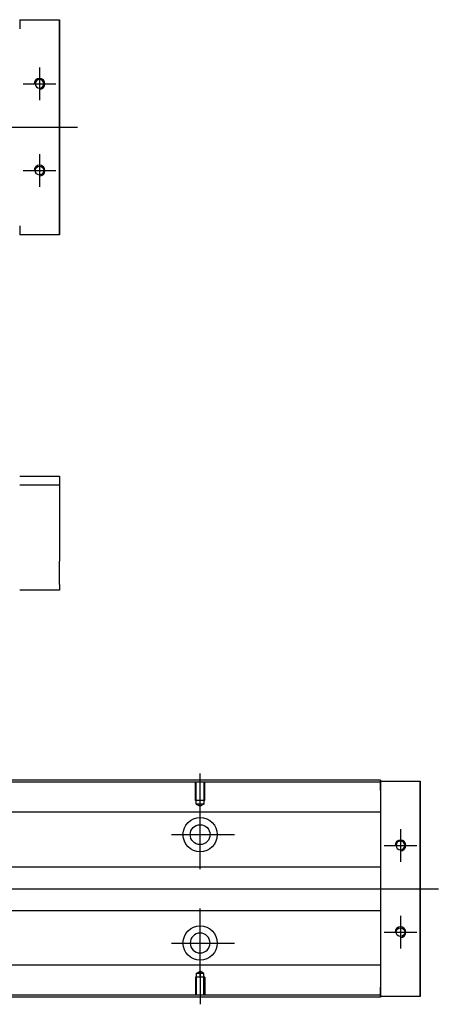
# Model space of a CAD drawing. Header units: millimetres. Extents: x -295 to 3135, y -1402 to 860.
# Tile 10 of 12: x 177 to 293, y -603 to -330. Entities that reach past the tile are written whole.
import ezdxf
from ezdxf.lldxf.tags import DXFTag

# ---------------------------------------------------------------- set-up
doc = ezdxf.new("R2010")
doc.units = ezdxf.units.MM
doc.layers.get('0').update_dxf_attribs({"linetype": 'CONTINUOUS'})
tags = doc.linetypes.add('DASHED', pattern=[25.72, 12.86, -12.86]).pattern_tags.tags
tags[6:7] = [DXFTag(74, 4), DXFTag(75, 0), DXFTag(340, '0'), DXFTag(46, 0.0), DXFTag(50, 0.0), DXFTag(44, 0.0), DXFTag(45, 0.0)]
tags[4:5] = [DXFTag(74, 4), DXFTag(75, 0), DXFTag(340, '0'), DXFTag(46, 0.0), DXFTag(50, 0.0), DXFTag(44, 0.0), DXFTag(45, 0.0)]

msp = doc.modelspace()

# ---------------------------------------------------------------- linework, layer by layer
at = {"linetype": 'DASHED'}
for p, q in [((177.29, -330.45), (177.29, -332.95)), ((177.29, -387.45), (177.29, -389.95)), ((277.29, -541.2), (277.29, -541.41)), ((277.29, -541.2), (277.29, -543.7)), ((277.29, -541.41), (277.29, -542.41)), ((277.29, -542.41), (277.29, -548.73)), ((277.29, -548.73), (277.29, -549.73)), ((277.29, -549.73), (277.29, -551.27)), ((277.29, -551.27), (277.29, -554.84)), ((277.29, -554.84), (277.29, -556.75)), ((277.29, -556.75), (277.29, -560.45)), ((277.29, -581.45), (277.29, -585.06)), ((277.29, -585.06), (277.29, -586.98)), ((277.29, -586.98), (277.29, -590.54)), ((277.29, -590.54), (277.29, -592.08)), ((277.29, -592.08), (277.29, -593.08)), ((277.29, -593.08), (277.29, -599.41)), ((277.29, -598.2), (277.29, -600.7)), ((277.29, -599.41), (277.29, -600.41)), ((277.29, -600.41), (277.29, -600.7))]:
    msp.add_line(p, q, dxfattribs=at)
at = {"linetype": 'Continuous'}
for p, q in [((177.29, -330.45), (188.29, -330.45)), ((188.29, -330.45), (188.29, -332.95)), ((188.29, -330.45), (188.29, -330.45)), ((188.29, -330.45), (188.29, -330.45)), ((188.29, -330.45), (188.29, -334.27)), ((188.29, -334.27), (188.29, -330.45)), ((188.29, -330.45), (188.29, -334.27)), ((188.29, -332.95), (188.29, -331.45)), ((188.29, -334.27), (188.29, -331.45)), ((188.29, -332.95), (188.29, -387.45)), ((188.29, -387.45), (188.29, -332.95)), ((188.29, -386.14), (188.29, -389.95)), ((188.29, -388.95), (188.29, -386.14)), ((188.29, -386.14), (188.29, -389.95)), ((188.29, -389.95), (188.29, -386.14)), ((188.29, -388.95), (188.29, -387.45)), ((188.29, -387.45), (188.29, -389.95)), ((188.29, -389.95), (177.29, -389.95)), ((188.29, -389.95), (188.29, -389.95)), ((188.29, -389.95), (188.29, -389.95)), ((177.29, -456.77), (188.29, -456.77)), ((188.29, -456.77), (188.29, -459.27)), ((188.29, -459.27), (177.29, -459.27)), ((188.29, -459.27), (188.29, -464.77)), ((188.29, -471.27), (188.29, -480.27)), ((188.29, -486.77), (188.29, -488.27)), ((188.29, -488.27), (177.29, -488.27)), ((277.29, -541.41), (59.3, -541.41)), ((277.29, -540.91), (59.43, -540.91)), ((277.29, -540.91), (277.29, -541.2)), ((277.29, -543.7), (277.29, -541.2)), ((277.29, -541.2), (288.29, -541.2)), ((288.29, -541.2), (288.29, -543.7)), ((288.29, -541.2), (288.29, -541.2)), ((288.29, -541.2), (288.29, -541.2)), ((288.29, -541.2), (288.29, -545.02)), ((288.29, -545.02), (288.29, -541.2)), ((288.29, -541.2), (288.29, -545.02)), ((277.29, -543.7), (277.29, -598.2)), ((288.29, -543.7), (288.29, -542.2)), ((288.29, -545.02), (288.29, -542.2)), ((288.29, -543.7), (288.29, -598.2)), ((288.29, -598.2), (288.29, -543.7)), ((277.29, -549.73), (97.09, -549.73)), ((277.29, -564.95), (99.59, -564.95)), ((99.59, -576.95), (277.29, -576.95)), ((277.29, -592.08), (97.09, -592.08)), ((277.29, -600.7), (277.29, -598.2)), ((288.29, -596.89), (288.29, -600.7)), ((288.29, -599.7), (288.29, -596.89)), ((288.29, -596.89), (288.29, -600.7)), ((288.29, -600.7), (288.29, -596.89)), ((288.29, -599.7), (288.29, -598.2)), ((288.29, -598.2), (288.29, -600.7)), ((277.29, -600.91), (44.04, -600.91)), ((277.29, -600.41), (44.17, -600.41)), ((277.29, -600.7), (277.29, -600.91)), ((288.29, -600.7), (277.29, -600.7)), ((288.29, -600.7), (288.29, -600.7)), ((288.29, -600.7), (288.29, -600.7))]:
    msp.add_line(p, q, dxfattribs=at)
for p, q in [((182.79, -343.7), (182.79, -352.7)), ((178.29, -348.2), (187.29, -348.2)), ((51.72, -360.2), (193.29, -360.2)), ((182.79, -367.7), (182.79, -376.7)), ((178.29, -372.2), (187.29, -372.2)), ((227.29, -548.12), (227.29, -539)), ((227.29, -565.48), (227.29, -546.43)), ((282.79, -554.45), (282.79, -563.45)), ((219.34, -555.95), (236.81, -555.95)), ((278.29, -558.95), (287.29, -558.95)), ((51.72, -570.95), (293.29, -570.95)), ((227.29, -595.48), (227.29, -576.43)), ((282.79, -578.45), (282.79, -587.45)), ((278.29, -582.95), (287.29, -582.95)), ((219.34, -585.95), (236.81, -585.95)), ((227.29, -593.78), (227.29, -602.91))]:
    msp.add_line(p, q)
at = {"linetype": 'DASHED', "ltscale": 0.1}
for p, q in [((225.99, -546.5), (225.99, -541.5)), ((226.21, -547.5), (226.21, -541.5)), ((228.36, -541.5), (228.36, -547.5)), ((228.59, -546.5), (228.59, -541.5)), ((228.59, -546.5), (225.99, -546.5)), ((228.36, -547.5), (226.21, -547.5)), ((226.21, -547.5), (227.29, -548.12)), ((228.36, -547.5), (227.29, -548.12)), ((226.21, -594.41), (227.29, -593.78)), ((228.36, -594.41), (227.29, -593.78)), ((228.59, -595.41), (225.99, -595.41)), ((225.99, -595.41), (225.99, -600.41)), ((226.21, -594.41), (226.21, -600.41)), ((228.36, -594.41), (226.21, -594.41)), ((228.36, -600.41), (228.36, -594.41)), ((228.59, -595.41), (228.59, -600.41))]:
    msp.add_line(p, q, dxfattribs=at)
at = {"linetype": 'Continuous', "extrusion": (0, 0, -1)}
for centre, radius in [((-182.79, -348.2), 1.23), ((-282.79, -558.95), 1.23), ((-227.29, -585.95), 2.75)]:
    msp.add_circle(centre, radius, dxfattribs=at)
at = {"linetype": 'Continuous'}
for centre, radius in [((182.79, -372.2), 1.23), ((227.29, -555.95), 4.75), ((227.29, -555.95), 2.75), ((227.29, -585.95), 4.75), ((282.79, -582.95), 1.23)]:
    msp.add_circle(centre, radius, dxfattribs=at)
for centre in [(182.79, -348.2), (182.79, -372.2), (282.79, -558.95), (282.79, -582.95)]:
    msp.add_arc(centre, 1.5, 270, 180)
for points, knots in [([(188.29, -334.27), (188.29, -334.45), (188.29, -334.63), (188.29, -334.98), (188.29, -335.16), (188.29, -335.5), (188.29, -335.66), (188.29, -335.98), (188.29, -336.13), (188.29, -336.41), (188.29, -336.55), (188.29, -336.79), (188.29, -336.9), (188.29, -337.09), (188.29, -337.18), (188.29, -337.32), (188.29, -337.38), (188.29, -337.47), (188.29, -337.49), (188.29, -337.52), (188.29, -337.52), (188.29, -337.49), (188.29, -337.45), (188.29, -337.36), (188.29, -337.3), (188.29, -337.15), (188.29, -337.07), (188.29, -336.87), (188.29, -336.75), (188.29, -336.51), (188.29, -336.37), (188.29, -336.08), (188.29, -335.93), (188.29, -335.61), (188.29, -335.44), (188.29, -335.27), (188.29, -334.95), (188.29, -334.61), (188.29, -334.27)], [0, 0, 0, 0, 0.052893, 0.052893, 0.105785, 0.105785, 0.158678, 0.158678, 0.211571, 0.211571, 0.264464, 0.264464, 0.317356, 0.317356, 0.370249, 0.370249, 0.423142, 0.423142, 0.476034, 0.476034, 0.528927, 0.528927, 0.58182, 0.58182, 0.634712, 0.634712, 0.687605, 0.687605, 0.740498, 0.740498, 0.793391, 0.793391, 0.846283, 0.846283, 0.899176, 0.899176, 0.899176, 1, 1, 1, 1]), ([(188.29, -334.27), (188.29, -334.45), (188.29, -334.63), (188.29, -334.98), (188.29, -335.16), (188.29, -335.5), (188.29, -335.66), (188.29, -335.98), (188.29, -336.13), (188.29, -336.41), (188.29, -336.55), (188.29, -336.79), (188.29, -336.9), (188.29, -337.09), (188.29, -337.18), (188.29, -337.32), (188.29, -337.38), (188.29, -337.47), (188.29, -337.49), (188.29, -337.52), (188.29, -337.52), (188.29, -337.49), (188.29, -337.45), (188.29, -337.36), (188.29, -337.3), (188.29, -337.15), (188.29, -337.07), (188.29, -336.87), (188.29, -336.75), (188.29, -336.51), (188.29, -336.37), (188.29, -336.08), (188.29, -335.93), (188.29, -335.61), (188.29, -335.44), (188.29, -335.27), (188.29, -334.95), (188.29, -334.61), (188.29, -334.27)], [0, 0, 0, 0, 0.052893, 0.052893, 0.105785, 0.105785, 0.158678, 0.158678, 0.211571, 0.211571, 0.264464, 0.264464, 0.317356, 0.317356, 0.370249, 0.370249, 0.423142, 0.423142, 0.476034, 0.476034, 0.528927, 0.528927, 0.58182, 0.58182, 0.634712, 0.634712, 0.687605, 0.687605, 0.740498, 0.740498, 0.793391, 0.793391, 0.846283, 0.846283, 0.899176, 0.899176, 0.899176, 1, 1, 1, 1]), ([(188.29, -386.14), (188.29, -385.96), (188.29, -385.78), (188.29, -385.42), (188.29, -385.25), (188.29, -384.91), (188.29, -384.74), (188.29, -384.43), (188.29, -384.28), (188.29, -383.99), (188.29, -383.86), (188.29, -383.62), (188.29, -383.51), (188.29, -383.31), (188.29, -383.23), (188.29, -383.08), (188.29, -383.03), (188.29, -382.94), (188.29, -382.91), (188.29, -382.89), (188.29, -382.89), (188.29, -382.92), (188.29, -382.95), (188.29, -383.04), (188.29, -383.1), (188.29, -383.25), (188.29, -383.34), (188.29, -383.54), (188.29, -383.65), (188.29, -383.9), (188.29, -384.04), (188.29, -384.32), (188.29, -384.48), (188.29, -384.79), (188.29, -384.96), (188.29, -385.29), (188.29, -385.46), (188.29, -385.79), (188.29, -385.97), (188.29, -386.14)], [0, 0, 0, 0, 0.052926, 0.052926, 0.105852, 0.105852, 0.158778, 0.158778, 0.211704, 0.211704, 0.26463, 0.26463, 0.317556, 0.317556, 0.370482, 0.370482, 0.423408, 0.423408, 0.476333, 0.476333, 0.529259, 0.529259, 0.582185, 0.582185, 0.635111, 0.635111, 0.688037, 0.688037, 0.740963, 0.740963, 0.793889, 0.793889, 0.846815, 0.846815, 0.899741, 0.899741, 0.949242, 0.949242, 1, 1, 1, 1]), ([(188.29, -382.89), (188.29, -382.89), (188.29, -382.89), (188.29, -382.92), (188.29, -382.95), (188.29, -383.04), (188.29, -383.1), (188.29, -383.25), (188.29, -383.34), (188.29, -383.54), (188.29, -383.65), (188.29, -383.9), (188.29, -384.04), (188.29, -384.32), (188.29, -384.48), (188.29, -384.79), (188.29, -384.96), (188.29, -385.29), (188.29, -385.46), (188.29, -385.79), (188.29, -385.97), (188.29, -386.14)], [0, 0, 0, 0, 0.058411, 0.058411, 0.164275, 0.164275, 0.270139, 0.270139, 0.376003, 0.376003, 0.481867, 0.481867, 0.587731, 0.587731, 0.693595, 0.693595, 0.799459, 0.799459, 0.898473, 0.898473, 1, 1, 1, 1]), ([(188.29, -386.14), (188.29, -385.96), (188.29, -385.78), (188.29, -385.42), (188.29, -385.25), (188.29, -384.91), (188.29, -384.74), (188.29, -384.43), (188.29, -384.28), (188.29, -383.99), (188.29, -383.86), (188.29, -383.62), (188.29, -383.51), (188.29, -383.31), (188.29, -383.23), (188.29, -383.08), (188.29, -383.03), (188.29, -382.94), (188.29, -382.91), (188.29, -382.9)], [0, 0, 0, 0, 0.111112, 0.111112, 0.222224, 0.222224, 0.333337, 0.333337, 0.444449, 0.444449, 0.555561, 0.555561, 0.666673, 0.666673, 0.777785, 0.777785, 0.888898, 0.888898, 1, 1, 1, 1]), ([(188.29, -464.77), (188.29, -464.77), (188.29, -464.78), (188.29, -464.84), (188.29, -464.89), (188.29, -465), (188.29, -465.08), (188.29, -465.25), (188.29, -465.35), (188.29, -465.57), (188.29, -465.69), (188.29, -465.96), (188.29, -466.1), (188.29, -466.4), (188.29, -466.56), (188.29, -466.9), (188.29, -467.07), (188.29, -467.42), (188.29, -467.6), (188.29, -467.95), (188.29, -468.14), (188.29, -468.49), (188.29, -468.67), (188.29, -469.02), (188.29, -469.19), (188.29, -469.52), (188.29, -469.68), (188.29, -469.98), (188.29, -470.12), (188.29, -470.38), (188.29, -470.5), (188.29, -470.72), (188.29, -470.81), (188.29, -470.98), (188.29, -471.05), (188.29, -471.16), (188.29, -471.2), (188.29, -471.25), (188.29, -471.27), (188.29, -471.27)], [0, 0, 0, 0, 0.052926, 0.052926, 0.105852, 0.105852, 0.158778, 0.158778, 0.211704, 0.211704, 0.26463, 0.26463, 0.317556, 0.317556, 0.370482, 0.370482, 0.423408, 0.423408, 0.476333, 0.476333, 0.529259, 0.529259, 0.582185, 0.582185, 0.635111, 0.635111, 0.688037, 0.688037, 0.740963, 0.740963, 0.793889, 0.793889, 0.846815, 0.846815, 0.899741, 0.899741, 0.949242, 0.949242, 1, 1, 1, 1]), ([(188.29, -486.77), (188.29, -486.77), (188.29, -486.75), (188.29, -486.69), (188.29, -486.65), (188.29, -486.53), (188.29, -486.46), (188.29, -486.28), (188.29, -486.18), (188.29, -485.96), (188.29, -485.84), (188.29, -485.57), (188.29, -485.43), (188.29, -485.13), (188.29, -484.97), (188.29, -484.64), (188.29, -484.47), (188.29, -484.12), (188.29, -483.94), (188.29, -483.58), (188.29, -483.4), (188.29, -483.04), (188.29, -482.86), (188.29, -482.51), (188.29, -482.34), (188.29, -482.01), (188.29, -481.86), (188.29, -481.56), (188.29, -481.42), (188.29, -481.15), (188.29, -481.03), (188.29, -480.82), (188.29, -480.72), (188.29, -480.55), (188.29, -480.48), (188.29, -480.37), (188.29, -480.33), (188.29, -480.28), (188.29, -480.27), (188.29, -480.27)], [0, 0, 0, 0, 0.052926, 0.052926, 0.105852, 0.105852, 0.158778, 0.158778, 0.211704, 0.211704, 0.26463, 0.26463, 0.317556, 0.317556, 0.370482, 0.370482, 0.423408, 0.423408, 0.476333, 0.476333, 0.529259, 0.529259, 0.582185, 0.582185, 0.635111, 0.635111, 0.688037, 0.688037, 0.740963, 0.740963, 0.793889, 0.793889, 0.846815, 0.846815, 0.899741, 0.899741, 0.949242, 0.949242, 1, 1, 1, 1]), ([(288.29, -545.02), (288.29, -545.2), (288.29, -545.38), (288.29, -545.73), (288.29, -545.91), (288.29, -546.25), (288.29, -546.41), (288.29, -546.73), (288.29, -546.88), (288.29, -547.16), (288.29, -547.3), (288.29, -547.54), (288.29, -547.65), (288.29, -547.85), (288.29, -547.93), (288.29, -548.07), (288.29, -548.13), (288.29, -548.22), (288.29, -548.25), (288.29, -548.27), (288.29, -548.27), (288.29, -548.24), (288.29, -548.21), (288.29, -548.11), (288.29, -548.05), (288.29, -547.91), (288.29, -547.82), (288.29, -547.62), (288.29, -547.5), (288.29, -547.26), (288.29, -547.12), (288.29, -546.83), (288.29, -546.68), (288.29, -546.36), (288.29, -546.2), (288.29, -546.02), (288.29, -545.7), (288.29, -545.36), (288.29, -545.02)], [0, 0, 0, 0, 0.052893, 0.052893, 0.105785, 0.105785, 0.158678, 0.158678, 0.211571, 0.211571, 0.264464, 0.264464, 0.317356, 0.317356, 0.370249, 0.370249, 0.423142, 0.423142, 0.476034, 0.476034, 0.528927, 0.528927, 0.58182, 0.58182, 0.634712, 0.634712, 0.687605, 0.687605, 0.740498, 0.740498, 0.793391, 0.793391, 0.846283, 0.846283, 0.899176, 0.899176, 0.899176, 1, 1, 1, 1]), ([(288.29, -545.02), (288.29, -545.2), (288.29, -545.38), (288.29, -545.73), (288.29, -545.91), (288.29, -546.25), (288.29, -546.41), (288.29, -546.73), (288.29, -546.88), (288.29, -547.16), (288.29, -547.3), (288.29, -547.54), (288.29, -547.65), (288.29, -547.85), (288.29, -547.93), (288.29, -548.07), (288.29, -548.13), (288.29, -548.22), (288.29, -548.25), (288.29, -548.27), (288.29, -548.27), (288.29, -548.24), (288.29, -548.21), (288.29, -548.11), (288.29, -548.05), (288.29, -547.91), (288.29, -547.82), (288.29, -547.62), (288.29, -547.5), (288.29, -547.26), (288.29, -547.12), (288.29, -546.83), (288.29, -546.68), (288.29, -546.36), (288.29, -546.2), (288.29, -546.02), (288.29, -545.7), (288.29, -545.36), (288.29, -545.02)], [0, 0, 0, 0, 0.052893, 0.052893, 0.105785, 0.105785, 0.158678, 0.158678, 0.211571, 0.211571, 0.264464, 0.264464, 0.317356, 0.317356, 0.370249, 0.370249, 0.423142, 0.423142, 0.476034, 0.476034, 0.528927, 0.528927, 0.58182, 0.58182, 0.634712, 0.634712, 0.687605, 0.687605, 0.740498, 0.740498, 0.793391, 0.793391, 0.846283, 0.846283, 0.899176, 0.899176, 0.899176, 1, 1, 1, 1]), ([(288.29, -596.89), (288.29, -596.71), (288.29, -596.53), (288.29, -596.17), (288.29, -596), (288.29, -595.66), (288.29, -595.49), (288.29, -595.18), (288.29, -595.03), (288.29, -594.74), (288.29, -594.61), (288.29, -594.37), (288.29, -594.26), (288.29, -594.06), (288.29, -593.98), (288.29, -593.83), (288.29, -593.78), (288.29, -593.69), (288.29, -593.66), (288.29, -593.64), (288.29, -593.64), (288.29, -593.67), (288.29, -593.7), (288.29, -593.79), (288.29, -593.85), (288.29, -594), (288.29, -594.09), (288.29, -594.29), (288.29, -594.4), (288.29, -594.65), (288.29, -594.79), (288.29, -595.07), (288.29, -595.23), (288.29, -595.55), (288.29, -595.71), (288.29, -596.04), (288.29, -596.21), (288.29, -596.54), (288.29, -596.72), (288.29, -596.89)], [0, 0, 0, 0, 0.052926, 0.052926, 0.105852, 0.105852, 0.158778, 0.158778, 0.211704, 0.211704, 0.26463, 0.26463, 0.317556, 0.317556, 0.370482, 0.370482, 0.423408, 0.423408, 0.476333, 0.476333, 0.529259, 0.529259, 0.582185, 0.582185, 0.635111, 0.635111, 0.688037, 0.688037, 0.740963, 0.740963, 0.793889, 0.793889, 0.846815, 0.846815, 0.899741, 0.899741, 0.949242, 0.949242, 1, 1, 1, 1]), ([(288.29, -593.64), (288.29, -593.64), (288.29, -593.64), (288.29, -593.67), (288.29, -593.7), (288.29, -593.79), (288.29, -593.85), (288.29, -594), (288.29, -594.09), (288.29, -594.29), (288.29, -594.4), (288.29, -594.65), (288.29, -594.79), (288.29, -595.07), (288.29, -595.23), (288.29, -595.55), (288.29, -595.71), (288.29, -596.04), (288.29, -596.21), (288.29, -596.54), (288.29, -596.72), (288.29, -596.89)], [0, 0, 0, 0, 0.058411, 0.058411, 0.164275, 0.164275, 0.270139, 0.270139, 0.376003, 0.376003, 0.481867, 0.481867, 0.587731, 0.587731, 0.693595, 0.693595, 0.799459, 0.799459, 0.898473, 0.898473, 1, 1, 1, 1]), ([(288.29, -596.89), (288.29, -596.71), (288.29, -596.53), (288.29, -596.17), (288.29, -596), (288.29, -595.66), (288.29, -595.49), (288.29, -595.18), (288.29, -595.03), (288.29, -594.74), (288.29, -594.61), (288.29, -594.37), (288.29, -594.26), (288.29, -594.06), (288.29, -593.98), (288.29, -593.83), (288.29, -593.78), (288.29, -593.69), (288.29, -593.66), (288.29, -593.65)], [0, 0, 0, 0, 0.111112, 0.111112, 0.222224, 0.222224, 0.333337, 0.333337, 0.444449, 0.444449, 0.555561, 0.555561, 0.666673, 0.666673, 0.777785, 0.777785, 0.888898, 0.888898, 1, 1, 1, 1])]:
    msp.add_open_spline(points, degree=3, knots=knots, dxfattribs=at)

doc.saveas('drawing.dxf')
